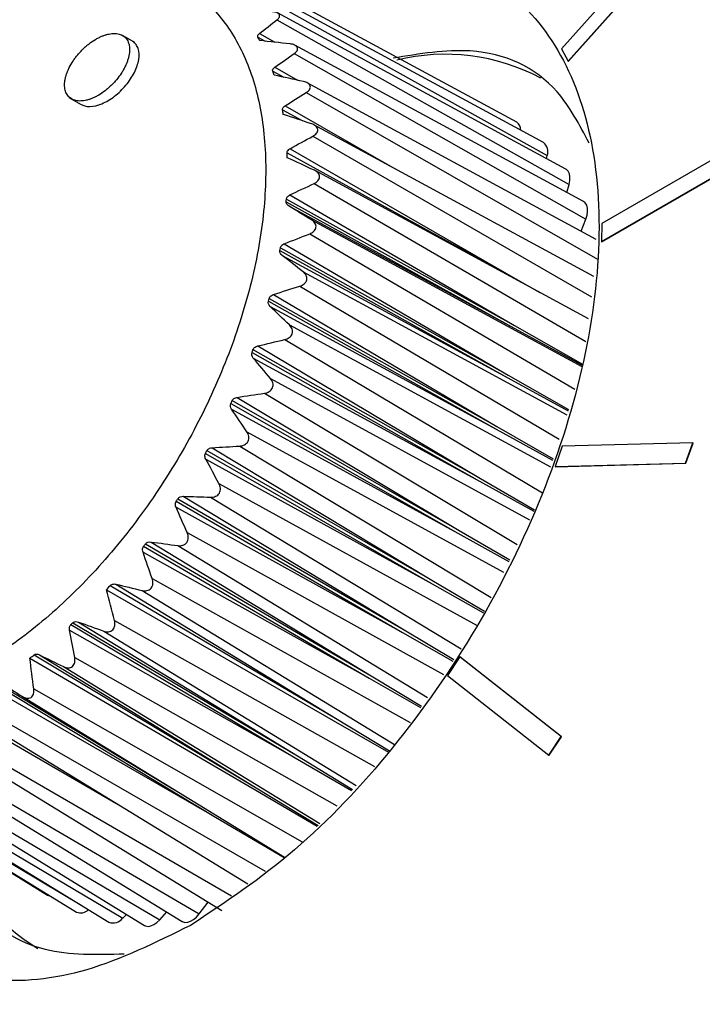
# Model space of a CAD drawing. Header units: millimetres. Extents: x 15358 to 16483, y 10132 to 11382.
# Tile 55 of 166: x 16220 to 16235, y 10405 to 10427. Entities that reach past the tile are written whole.
import ezdxf

# ---------------------------------------------------------------- set-up
doc = ezdxf.new("R2010")
doc.units = ezdxf.units.MM

msp = doc.modelspace()

# ---------------------------------------------------------------- linework, layer by layer
at = {"color": 7, "linetype": 'Continuous', "lineweight": 25}
for p, q in [((16234.105, 10428.137), (16232.226, 10426.034)), ((16231.224, 10424.388), (16224.78, 10427.881)), ((16232.373, 10425.758), (16234.253, 10427.861)), ((16232.38, 10425.753), (16234.26, 10427.857)), ((16225.366, 10427.303), (16231.906, 10423.644)), ((16231.823, 10423.933), (16225.379, 10427.428)), ((16225.861, 10426.679), (16232.395, 10422.996)), ((16232.325, 10423.338), (16225.875, 10426.835)), ((16222.679, 10426.172), (16222.409, 10426.328)), ((16225.435, 10426.292), (16225.601, 10426.202)), ((16225.467, 10426.372), (16225.81, 10426.179)), ((16232.72, 10422.611), (16226.264, 10426.111)), ((16232.226, 10426.034), (16232.373, 10425.758)), ((16226.247, 10425.924), (16232.772, 10422.217)), ((16232.373, 10425.758), (16232.38, 10425.753)), ((16225.811, 10425.618), (16226.318, 10425.33)), ((16225.767, 10425.531), (16226.017, 10425.394)), ((16233.001, 10421.766), (16226.535, 10425.272)), ((16221.209, 10424.942), (16221.48, 10424.786)), ((16226.517, 10425.051), (16233.031, 10421.321)), ((16225.986, 10424.663), (16226.424, 10424.423)), ((16226.042, 10424.754), (16228.451, 10423.374)), ((16232.949, 10420.935), (16226.687, 10424.33)), ((16226.667, 10424.076), (16232.894, 10420.481)), ((16226.155, 10423.795), (16231.189, 10420.889)), ((16226.088, 10423.702), (16231.189, 10420.889)), ((16231.892, 10423.573), (16231.906, 10423.644)), ((16235.841, 10423.686), (16233.13, 10422.121)), ((16232.833, 10419.987), (16226.715, 10423.304)), ((16233.124, 10421.717), (16235.835, 10423.282)), ((16233.131, 10421.712), (16235.842, 10423.277)), ((16226.692, 10423.016), (16232.771, 10419.478)), ((16232.342, 10422.816), (16232.395, 10422.996)), ((16226.15, 10422.759), (16231.172, 10419.836)), ((16226.068, 10422.608), (16231.168, 10419.777)), ((16226.072, 10422.666), (16231.172, 10419.836)), ((16226.131, 10422.508), (16231.168, 10419.777)), ((16226.633, 10422.203), (16232.682, 10418.923)), ((16232.668, 10421.947), (16232.772, 10422.217)), ((16233.13, 10422.121), (16233.124, 10421.717)), ((16226.594, 10421.89), (16232.523, 10418.412)), ((16225.938, 10421.574), (16231.035, 10418.726)), ((16226.025, 10421.665), (16231.035, 10418.726)), ((16233.124, 10421.717), (16233.131, 10421.712)), ((16225.927, 10421.513), (16231.024, 10418.665)), ((16225.979, 10421.403), (16231.024, 10418.665)), ((16226.446, 10421.042), (16232.344, 10417.839)), ((16226.373, 10420.718), (16232.173, 10417.29)), ((16231.189, 10420.889), (16231.744, 10420.577)), ((16225.784, 10420.532), (16230.78, 10417.578)), ((16225.67, 10420.382), (16230.763, 10417.515)), ((16225.687, 10420.444), (16230.78, 10417.578)), ((16225.711, 10420.264), (16230.763, 10417.515)), ((16226.138, 10419.85), (16231.98, 10416.672)), ((16231.172, 10419.836), (16232.698, 10418.972)), ((16231.168, 10419.777), (16232.691, 10418.95)), ((16225.43, 10419.38), (16230.412, 10416.413)), ((16226.034, 10419.521), (16231.798, 10416.089)), ((16225.303, 10419.235), (16230.389, 10416.35)), ((16225.325, 10419.298), (16230.412, 10416.413)), ((16225.332, 10419.11), (16230.389, 10416.35)), ((16231.035, 10418.726), (16232.381, 10417.957)), ((16225.717, 10418.648), (16231.51, 10415.487)), ((16231.024, 10418.665), (16232.372, 10417.929)), ((16225.583, 10418.321), (16231.236, 10414.933)), ((16224.831, 10418.093), (16229.909, 10415.189)), ((16224.859, 10418.155), (16229.938, 10415.252)), ((16224.97, 10418.229), (16229.938, 10415.252)), ((16224.848, 10417.963), (16229.909, 10415.189)), ((16225.189, 10417.459), (16230.93, 10414.313)), ((16230.763, 10417.515), (16232.027, 10416.822)), ((16230.78, 10417.578), (16232.037, 10416.854)), ((16235.161, 10417.211), (16232.242, 10417.134)), ((16235.002, 10416.758), (16235.161, 10417.211)), ((16235.009, 10416.754), (16235.168, 10417.207)), ((16235.161, 10417.211), (16235.168, 10417.207)), ((16224.262, 10416.976), (16229.331, 10414.054)), ((16224.295, 10417.036), (16229.365, 10414.115)), ((16224.412, 10417.101), (16229.365, 10414.115)), ((16225.028, 10417.139), (16230.651, 10413.748)), ((16232.242, 10417.134), (16232.083, 10416.681)), ((16224.269, 10416.843), (16229.331, 10414.054)), ((16232.083, 10416.681), (16235.002, 10416.758)), ((16232.09, 10416.677), (16235.009, 10416.754)), ((16235.002, 10416.758), (16235.009, 10416.754)), ((16232.083, 10416.681), (16232.09, 10416.677)), ((16224.564, 10416.303), (16230.341, 10413.121)), ((16230.389, 10416.35), (16231.605, 10415.678)), ((16230.412, 10416.413), (16231.621, 10415.71)), ((16223.608, 10415.904), (16228.666, 10412.965)), ((16223.645, 10415.961), (16228.704, 10413.022)), ((16223.766, 10416.015), (16228.704, 10413.022)), ((16224.378, 10415.995), (16229.984, 10412.598)), ((16223.604, 10415.77), (16228.666, 10412.965)), ((16223.853, 10415.201), (16229.585, 10412.025)), ((16229.909, 10415.189), (16231.049, 10414.555)), ((16229.938, 10415.252), (16231.067, 10414.589)), ((16223.044, 10414.991), (16227.967, 10411.994)), ((16222.865, 10414.763), (16227.925, 10411.94)), ((16222.879, 10414.896), (16227.925, 10411.94)), ((16222.92, 10414.949), (16227.967, 10411.994)), ((16223.646, 10414.911), (16229.228, 10411.513)), ((16223.069, 10414.172), (16228.839, 10410.953)), ((16229.365, 10414.115), (16230.5, 10413.443)), ((16222.133, 10414.018), (16227.167, 10411.048)), ((16222.257, 10414.047), (16227.167, 10411.048)), ((16222.843, 10413.906), (16228.492, 10410.455)), ((16229.331, 10414.054), (16230.483, 10413.408)), ((16221.422, 10413.199), (16226.318, 10410.201)), ((16222.225, 10413.236), (16228.044, 10409.966)), ((16221.221, 10413.017), (16226.271, 10410.158)), ((16221.252, 10413.142), (16226.271, 10410.158)), ((16221.298, 10413.185), (16226.318, 10410.201)), ((16221.986, 10412.997), (16227.634, 10409.539)), ((16228.704, 10413.022), (16229.817, 10412.358)), ((16228.666, 10412.965), (16229.795, 10412.326)), ((16220.43, 10412.464), (16225.435, 10409.469)), ((16220.551, 10412.464), (16225.435, 10409.469)), ((16221.337, 10412.407), (16227.202, 10409.087)), ((16229.949, 10412.418), (16229.675, 10412)), ((16232.218, 10410.638), (16229.949, 10412.418)), ((16229.949, 10412.418), (16229.956, 10412.413)), ((16232.225, 10410.633), (16229.956, 10412.413)), ((16221.088, 10412.202), (16226.819, 10408.687)), ((16227.925, 10411.94), (16229.071, 10411.286)), ((16227.967, 10411.994), (16229.092, 10411.317)), ((16229.675, 10412), (16231.944, 10410.22)), ((16219.453, 10411.731), (16224.486, 10408.835)), ((16219.496, 10411.841), (16224.486, 10408.835)), ((16219.545, 10411.869), (16223.571, 10409.445)), ((16220.421, 10411.703), (16226.425, 10408.276)), ((16220.167, 10411.533), (16226.03, 10407.936)), ((16218.562, 10411.29), (16222.306, 10409.118)), ((16219.492, 10411.134), (16225.597, 10407.622)), ((16227.167, 10411.048), (16228.378, 10410.315)), ((16214.509, 10410.906), (16220.732, 10407.088)), ((16219.271, 10410.98), (16225.207, 10407.338)), ((16215.239, 10410.591), (16221.494, 10406.853)), ((16218.375, 10410.576), (16224.629, 10406.74)), ((16218.568, 10410.711), (16224.842, 10407.073)), ((16231.944, 10410.22), (16232.218, 10410.638)), ((16231.951, 10410.216), (16232.225, 10410.633)), ((16232.218, 10410.638), (16232.225, 10410.633)), ((16215.153, 10410.526), (16221.376, 10406.708)), ((16215.986, 10410.382), (16222.41, 10406.568)), ((16216.799, 10410.332), (16223.241, 10406.536)), ((16217.665, 10410.442), (16224.124, 10406.666)), ((16215.875, 10410.3), (16222.102, 10406.48)), ((16216.662, 10410.233), (16222.895, 10406.409)), ((16217.501, 10410.325), (16223.742, 10406.496)), ((16226.271, 10410.158), (16227.528, 10409.428)), ((16226.318, 10410.201), (16227.551, 10409.451)), ((16231.944, 10410.22), (16231.951, 10410.216)), ((16225.435, 10409.469), (16226.78, 10408.647)), ((16224.486, 10408.835), (16226.02, 10407.929)), ((16224.124, 10406.666), (16224.321, 10406.928)), ((16222.41, 10406.568), (16222.499, 10406.652)), ((16223.241, 10406.536), (16223.395, 10406.709))]:
    msp.add_line(p, q, dxfattribs=at)
at = {"color": 7, "linetype": 'Continuous', "lineweight": 25, "flags": 128}
for points in [[(16232.395, 10422.996), (16232.413, 10423.082), (16232.416, 10423.162), (16232.404, 10423.232), (16232.378, 10423.289), (16232.338, 10423.329), (16232.325, 10423.338)], [(16232.772, 10422.217), (16232.799, 10422.305), (16232.811, 10422.389), (16232.808, 10422.465), (16232.79, 10422.53), (16232.758, 10422.581), (16232.72, 10422.611)], [(16222.045, 10413.922), (16227.122, 10410.999), (16228.354, 10410.29)], [(16220.335, 10412.393), (16225.387, 10409.433), (16226.761, 10408.627)], [(16220.732, 10407.088), (16220.77, 10407.072), (16220.789, 10407.068)], [(16223.742, 10406.496), (16223.749, 10406.493), (16223.802, 10406.476), (16223.864, 10406.478), (16223.93, 10406.5), (16223.997, 10406.54), (16224.063, 10406.596), (16224.124, 10406.666)], [(16222.895, 10406.409), (16222.922, 10406.396), (16222.979, 10406.387), (16223.042, 10406.397), (16223.11, 10406.427), (16223.177, 10406.474), (16223.241, 10406.536)]]:
    msp.add_lwpolyline(points, dxfattribs=at)
at = {"color": 7, "linetype": 'Continuous', "lineweight": 25}
for centre, radius, start, end in [((16229.629, 10421.382), 4.527, 61.8882, 103.9182), ((16231.113, 10424.218), 0.202, 357.2725, 56.854), ((16231.67, 10423.733), 0.252, 339.2051, 52.5244), ((16222.829, 10409.671), 4.435, 196.5066, 238.5171), ((16221.471, 10406.93), 0.242, 246.8809, 316.0327), ((16222.194, 10406.739), 0.275, 250.3736, 321.5781)]:
    msp.add_arc(centre, radius, start, end, dxfattribs=at)
for points, knots in [([(16201.428, 10354.418), (16201.355, 10354.426), (16201.109, 10354.453), (16200.747, 10354.82), (16200.387, 10356.093), (16200.153, 10358.224), (16200.118, 10360.674), (16200.076, 10365.662), (16199.984, 10376.319), (16199.911, 10392.548), (16199.928, 10411.853), (16200.073, 10426.205), (16200.14, 10434.593), (16200.184, 10436.952), (16200.477, 10438.284), (16201.015, 10439.655), (16201.822, 10441.074), (16202.68, 10442.32), (16203.904, 10443.466), (16205.608, 10445.221), (16209.123, 10448.639), (16214.546, 10453.668), (16222.311, 10460.26), (16231.275, 10467.168), (16241.569, 10474.246), (16252.361, 10480.841), (16263.611, 10486.927), (16275.277, 10492.489), (16286.319, 10497.1), (16296.628, 10500.904), (16304.693, 10503.579), (16310.197, 10505.22), (16312.915, 10506.025), (16314.348, 10506.378), (16315.176, 10506.32), (16315.558, 10506.293)], [0, 0, 0, 0, 0.001336, 0.004547, 0.00816, 0.019464, 0.030874, 0.042302, 0.08787, 0.177711, 0.265545, 0.352881, 0.374654, 0.380077, 0.385438, 0.390785, 0.396092, 0.40406, 0.412128, 0.420166, 0.439139, 0.4823, 0.525488, 0.583171, 0.640912, 0.698737, 0.756593, 0.81427, 0.871773, 0.914842, 0.9579, 0.982016, 0.988312, 0.99461, 1, 1, 1, 1]), ([(16225.418, 10427.469), (16225.801, 10427.649), (16226.965, 10428.197), (16228.76, 10428.288), (16230.619, 10427.753), (16232.029, 10426.424), (16232.898, 10424.443), (16233.167, 10421.93), (16232.816, 10419.061), (16231.871, 10416.03), (16230.394, 10413.041), (16228.488, 10410.314), (16226.281, 10407.97), (16224.712, 10406.929), (16223.928, 10406.409)], [0, 0, 0, 0, 0.042854, 0.129862, 0.216873, 0.303888, 0.390905, 0.477924, 0.564943, 0.65196, 0.738975, 0.825986, 0.912994, 1, 1, 1, 1]), ([(16218.722, 10426.727), (16218.3, 10426.447), (16217.887, 10426.124), (16217.08, 10425.398), (16216.682, 10424.99), (16215.936, 10424.123), (16215.584, 10423.661), (16215.087, 10422.925), (16214.927, 10422.671), (16214.623, 10422.161), (16214.479, 10421.902), (16214.071, 10421.118), (16213.83, 10420.582), (16213.415, 10419.492), (16213.246, 10418.953), (16213.051, 10418.153), (16212.995, 10417.887), (16212.903, 10417.36), (16212.868, 10417.097), (16212.792, 10416.332), (16212.782, 10415.844), (16212.829, 10415.147), (16212.855, 10414.92), (16212.928, 10414.482), (16212.975, 10414.272), (16213.143, 10413.672), (16213.293, 10413.309), (16213.579, 10412.821), (16213.683, 10412.669), (16213.908, 10412.39), (16214.149, 10412.135), (16214.423, 10411.928), (16214.712, 10411.744), (16214.866, 10411.664), (16215.345, 10411.465), (16215.687, 10411.386), (16216.415, 10411.331), (16216.805, 10411.357), (16217.601, 10411.515), (16218.008, 10411.645), (16218.633, 10411.918), (16218.845, 10412.023), (16219.266, 10412.254), (16219.475, 10412.381), (16220.099, 10412.796), (16220.512, 10413.117), (16221.327, 10413.85), (16221.716, 10414.25), (16222.275, 10414.899), (16222.457, 10415.123), (16222.813, 10415.589), (16222.986, 10415.83), (16223.482, 10416.565), (16223.784, 10417.072), (16224.194, 10417.859), (16224.324, 10418.126), (16224.566, 10418.666), (16224.678, 10418.935), (16224.987, 10419.744), (16225.156, 10420.282), (16225.354, 10421.09), (16225.41, 10421.359), (16225.502, 10421.884), (16225.573, 10422.401), (16225.603, 10422.9), (16225.613, 10423.39), (16225.608, 10423.632), (16225.561, 10424.333), (16225.489, 10424.766), (16225.322, 10425.367), (16225.256, 10425.559), (16225.104, 10425.927), (16225.018, 10426.1), (16224.735, 10426.585), (16224.512, 10426.863), (16224.124, 10427.212), (16223.985, 10427.318), (16223.695, 10427.502), (16223.543, 10427.581), (16223.069, 10427.779), (16222.727, 10427.86), (16221.99, 10427.916), (16221.607, 10427.89), (16221.013, 10427.773), (16220.811, 10427.721), (16220.401, 10427.591), (16220.191, 10427.512), (16219.564, 10427.238), (16219.144, 10427.008), (16218.722, 10426.727)], [0, 0, 0, 0, 0.03125, 0.03125, 0.0625, 0.0625, 0.09375, 0.09375, 0.109375, 0.109375, 0.125, 0.125, 0.15625, 0.15625, 0.1875, 0.1875, 0.203125, 0.203125, 0.21875, 0.21875, 0.25, 0.25, 0.265625, 0.265625, 0.28125, 0.28125, 0.3125, 0.3125, 0.328125, 0.328125, 0.34375, 0.359375, 0.359375, 0.375, 0.375, 0.40625, 0.40625, 0.4375, 0.4375, 0.46875, 0.46875, 0.484375, 0.484375, 0.5, 0.5, 0.53125, 0.53125, 0.5625, 0.5625, 0.578125, 0.578125, 0.59375, 0.59375, 0.625, 0.625, 0.640625, 0.640625, 0.65625, 0.65625, 0.6875, 0.6875, 0.703125, 0.703125, 0.71875, 0.734375, 0.734375, 0.75, 0.75, 0.78125, 0.78125, 0.796875, 0.796875, 0.8125, 0.8125, 0.84375, 0.84375, 0.859375, 0.859375, 0.875, 0.875, 0.90625, 0.90625, 0.9375, 0.9375, 0.953125, 0.953125, 0.96875, 0.96875, 1, 1, 1, 1]), ([(16225.861, 10426.679), (16225.886, 10426.697), (16225.905, 10426.718), (16225.925, 10426.762), (16225.924, 10426.785), (16225.898, 10426.823), (16225.873, 10426.839), (16225.81, 10426.858), (16225.774, 10426.862), (16225.737, 10426.863)], [0, 0, 0, 0, 0.25, 0.25, 0.5, 0.5, 0.75, 0.75, 1, 1, 1, 1]), ([(16221.941, 10426.312), (16221.918, 10426.302), (16221.87, 10426.28), (16221.775, 10426.228), (16221.681, 10426.164), (16221.591, 10426.09), (16221.525, 10426.03), (16221.463, 10425.966), (16221.404, 10425.899), (16221.349, 10425.83), (16221.282, 10425.734), (16221.226, 10425.636), (16221.181, 10425.538), (16221.153, 10425.465), (16221.133, 10425.393), (16221.114, 10425.301), (16221.108, 10425.213), (16221.117, 10425.134), (16221.131, 10425.079), (16221.152, 10425.029), (16221.179, 10424.985), (16221.213, 10424.947), (16221.244, 10424.923), (16221.277, 10424.903), (16221.312, 10424.886), (16221.362, 10424.872), (16221.417, 10424.863), (16221.475, 10424.862), (16221.536, 10424.868), (16221.601, 10424.88), (16221.667, 10424.899), (16221.735, 10424.925), (16221.805, 10424.957), (16221.9, 10425.009), (16221.995, 10425.073), (16222.085, 10425.147), (16222.15, 10425.207), (16222.213, 10425.271), (16222.291, 10425.36), (16222.362, 10425.455), (16222.422, 10425.552), (16222.461, 10425.625), (16222.495, 10425.699), (16222.522, 10425.772), (16222.543, 10425.844), (16222.563, 10425.936), (16222.568, 10426.024), (16222.559, 10426.103), (16222.545, 10426.158), (16222.525, 10426.208), (16222.497, 10426.252), (16222.464, 10426.29), (16222.433, 10426.314), (16222.398, 10426.335), (16222.358, 10426.354), (16222.29, 10426.372), (16222.216, 10426.376), (16222.14, 10426.369), (16222.076, 10426.357), (16222.009, 10426.338), (16221.964, 10426.321), (16221.941, 10426.312)], [0, 0, 0, 0, 0.0156, 0.031256, 0.062436, 0.078077, 0.093734, 0.109334, 0.12494, 0.140596, 0.156231, 0.187408, 0.203061, 0.218658, 0.234256, 0.24991, 0.28108, 0.296718, 0.312373, 0.327968, 0.343576, 0.359236, 0.374868, 0.379583, 0.394597, 0.409666, 0.424719, 0.439715, 0.454766, 0.469837, 0.484857, 0.499874, 0.515536, 0.531179, 0.562374, 0.578032, 0.593629, 0.609242, 0.624901, 0.656076, 0.671718, 0.68737, 0.70296, 0.718567, 0.734223, 0.749852, 0.78103, 0.796683, 0.812272, 0.827885, 0.843545, 0.859172, 0.874759, 0.879594, 0.896807, 0.913971, 0.939694, 0.954751, 0.969761, 0.984882, 1, 1, 1, 1]), ([(16221.481, 10424.788), (16221.507, 10424.775), (16221.564, 10424.746), (16221.715, 10424.732), (16221.944, 10424.785), (16222.234, 10424.957), (16222.494, 10425.209), (16222.688, 10425.503), (16222.787, 10425.797), (16222.778, 10426.008), (16222.711, 10426.131), (16222.663, 10426.186), (16222.625, 10426.202), (16222.62, 10426.204)], [0, 0, 0, 0, 0.053144, 0.115902, 0.240779, 0.36571, 0.490644, 0.615538, 0.740371, 0.865132, 0.927903, 0.990551, 1, 1, 1, 1]), ([(16226.247, 10425.924), (16226.274, 10425.942), (16226.297, 10425.964), (16226.323, 10426.011), (16226.326, 10426.037), (16226.307, 10426.083), (16226.284, 10426.102), (16226.225, 10426.13), (16226.19, 10426.138), (16226.153, 10426.142)], [0, 0, 0, 0, 0.25, 0.25, 0.5, 0.5, 0.75, 0.75, 1, 1, 1, 1]), ([(16232.844, 10423.922), (16232.628, 10424.332), (16232.042, 10425.442), (16230.473, 10426.155), (16229.048, 10425.918), (16228.457, 10425.82)], [0, 0, 0, 0, 0.2556861, 0.6912623, 1, 1, 1, 1]), ([(16226.517, 10425.051), (16226.547, 10425.069), (16226.572, 10425.091), (16226.605, 10425.14), (16226.612, 10425.168), (16226.599, 10425.221), (16226.579, 10425.244), (16226.525, 10425.28), (16226.491, 10425.292), (16226.456, 10425.3)], [0, 0, 0, 0, 0.25, 0.25, 0.5, 0.5, 0.75, 0.75, 1, 1, 1, 1]), ([(16225.986, 10424.663), (16225.984, 10424.67), (16225.985, 10424.678), (16225.986, 10424.686), (16225.988, 10424.696), (16225.993, 10424.705), (16225.999, 10424.714), (16226.007, 10424.726), (16226.018, 10424.736), (16226.03, 10424.746), (16226.034, 10424.748), (16226.038, 10424.751), (16226.042, 10424.754)], [0.0000081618, 0.0000081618, 0.0000081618, 0.0000081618, 0.0000395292, 0.0000395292, 0.0000395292, 0.0000788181, 0.0000788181, 0.0000788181, 0.0001316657, 0.0001316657, 0.0001316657, 0.0001470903, 0.0001470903, 0.0001470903, 0.0001470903]), ([(16226.667, 10424.076), (16226.698, 10424.093), (16226.726, 10424.114), (16226.765, 10424.165), (16226.776, 10424.194), (16226.77, 10424.253), (16226.753, 10424.28), (16226.704, 10424.324), (16226.672, 10424.34), (16226.638, 10424.351)], [0, 0, 0, 0, 0.25, 0.25, 0.5, 0.5, 0.75, 0.75, 1, 1, 1, 1]), ([(16226.088, 10423.702), (16226.088, 10423.711), (16226.089, 10423.72), (16226.092, 10423.729), (16226.096, 10423.739), (16226.101, 10423.749), (16226.109, 10423.758), (16226.119, 10423.77), (16226.131, 10423.78), (16226.145, 10423.789), (16226.149, 10423.791), (16226.152, 10423.793), (16226.155, 10423.795)], [0.0000061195, 0.0000061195, 0.0000061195, 0.0000061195, 0.0000397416, 0.0000397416, 0.0000397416, 0.0000792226, 0.0000792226, 0.0000792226, 0.0001329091, 0.0001329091, 0.0001329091, 0.0001450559, 0.0001450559, 0.0001450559, 0.0001450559]), ([(16226.692, 10423.016), (16226.725, 10423.031), (16226.756, 10423.051), (16226.801, 10423.102), (16226.815, 10423.133), (16226.816, 10423.196), (16226.803, 10423.227), (16226.76, 10423.277), (16226.73, 10423.297), (16226.698, 10423.313)], [0, 0, 0, 0, 0.25, 0.25, 0.5, 0.5, 0.75, 0.75, 1, 1, 1, 1]), ([(16226.072, 10422.666), (16226.073, 10422.676), (16226.075, 10422.686), (16226.08, 10422.695), (16226.085, 10422.706), (16226.092, 10422.716), (16226.1, 10422.725), (16226.112, 10422.737), (16226.126, 10422.747), (16226.141, 10422.755), (16226.144, 10422.757), (16226.147, 10422.758), (16226.15, 10422.759)], [0.0000046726, 0.0000046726, 0.0000046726, 0.0000046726, 0.0000398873, 0.0000398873, 0.0000398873, 0.000079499, 0.000079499, 0.000079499, 0.0001337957, 0.0001337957, 0.0001337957, 0.0001436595, 0.0001436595, 0.0001436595, 0.0001436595]), ([(16226.131, 10422.508), (16226.118, 10422.517), (16226.106, 10422.526), (16226.096, 10422.537), (16226.086, 10422.547), (16226.079, 10422.558), (16226.074, 10422.57), (16226.069, 10422.582), (16226.067, 10422.595), (16226.068, 10422.607), (16226.068, 10422.608), (16226.068, 10422.608), (16226.068, 10422.608)], [0.0000085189, 0.0000085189, 0.0000085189, 0.0000085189, 0.0000581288, 0.0000581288, 0.0000581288, 0.0001022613, 0.0001022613, 0.0001022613, 0.000146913, 0.000146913, 0.000146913, 0.00014768, 0.00014768, 0.00014768, 0.00014768]), ([(16226.594, 10421.89), (16226.628, 10421.903), (16226.661, 10421.922), (16226.712, 10421.972), (16226.73, 10422.004), (16226.738, 10422.07), (16226.728, 10422.103), (16226.691, 10422.16), (16226.664, 10422.184), (16226.633, 10422.203)], [0, 0, 0, 0, 0.25, 0.25, 0.5, 0.5, 0.75, 0.75, 1, 1, 1, 1]), ([(16225.938, 10421.574), (16225.939, 10421.584), (16225.943, 10421.595), (16225.949, 10421.605), (16225.955, 10421.615), (16225.963, 10421.625), (16225.973, 10421.634), (16225.986, 10421.645), (16226.002, 10421.655), (16226.018, 10421.662), (16226.02, 10421.663), (16226.023, 10421.664), (16226.025, 10421.665)], [0.0000035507, 0.0000035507, 0.0000035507, 0.0000035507, 0.0000399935, 0.0000399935, 0.0000399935, 0.0000796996, 0.0000796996, 0.0000796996, 0.0001344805, 0.0001344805, 0.0001344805, 0.0001425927, 0.0001425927, 0.0001425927, 0.0001425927]), ([(16226.373, 10420.718), (16226.409, 10420.729), (16226.444, 10420.746), (16226.499, 10420.794), (16226.521, 10420.826), (16226.536, 10420.894), (16226.53, 10420.93), (16226.499, 10420.992), (16226.474, 10421.019), (16226.446, 10421.042)], [0, 0, 0, 0, 0.25, 0.25, 0.5, 0.5, 0.75, 0.75, 1, 1, 1, 1]), ([(16225.687, 10420.444), (16225.69, 10420.455), (16225.696, 10420.466), (16225.702, 10420.476), (16225.71, 10420.487), (16225.719, 10420.496), (16225.729, 10420.504), (16225.744, 10420.515), (16225.76, 10420.523), (16225.778, 10420.53), (16225.78, 10420.53), (16225.782, 10420.531), (16225.784, 10420.532)], [0.0000026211, 0.0000026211, 0.0000026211, 0.0000026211, 0.0000400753, 0.0000400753, 0.0000400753, 0.0000798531, 0.0000798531, 0.0000798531, 0.0001350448, 0.0001350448, 0.0001350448, 0.0001417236, 0.0001417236, 0.0001417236, 0.0001417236]), ([(16226.034, 10419.521), (16226.071, 10419.53), (16226.107, 10419.544), (16226.168, 10419.589), (16226.191, 10419.62), (16226.213, 10419.689), (16226.211, 10419.727), (16226.186, 10419.794), (16226.165, 10419.824), (16226.138, 10419.85)], [0, 0, 0, 0, 0.25, 0.25, 0.5, 0.5, 0.75, 0.75, 1, 1, 1, 1]), ([(16225.325, 10419.298), (16225.33, 10419.309), (16225.336, 10419.32), (16225.344, 10419.33), (16225.353, 10419.34), (16225.363, 10419.349), (16225.374, 10419.356), (16225.39, 10419.366), (16225.407, 10419.373), (16225.425, 10419.378), (16225.427, 10419.379), (16225.429, 10419.379), (16225.43, 10419.38)], [0.000001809, 0.000001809, 0.000001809, 0.000001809, 0.0000401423, 0.0000401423, 0.0000401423, 0.0000799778, 0.0000799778, 0.0000799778, 0.0001355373, 0.0001355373, 0.0001355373, 0.000140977, 0.000140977, 0.000140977, 0.000140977]), ([(16225.583, 10418.321), (16225.62, 10418.326), (16225.657, 10418.338), (16225.722, 10418.379), (16225.748, 10418.408), (16225.777, 10418.477), (16225.778, 10418.516), (16225.76, 10418.588), (16225.741, 10418.62), (16225.717, 10418.648)], [0, 0, 0, 0, 0.25, 0.25, 0.5, 0.5, 0.75, 0.75, 1, 1, 1, 1]), ([(16224.859, 10418.155), (16224.864, 10418.166), (16224.872, 10418.177), (16224.881, 10418.187), (16224.89, 10418.196), (16224.901, 10418.204), (16224.913, 10418.211), (16224.929, 10418.219), (16224.948, 10418.225), (16224.966, 10418.228), (16224.967, 10418.229), (16224.969, 10418.229), (16224.97, 10418.229)], [0.0000010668, 0.0000010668, 0.0000010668, 0.0000010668, 0.000040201, 0.000040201, 0.000040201, 0.0000800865, 0.0000800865, 0.0000800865, 0.0001359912, 0.0001359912, 0.0001359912, 0.0001403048, 0.0001403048, 0.0001403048, 0.0001403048]), ([(16225.028, 10417.139), (16225.065, 10417.141), (16225.103, 10417.15), (16225.17, 10417.185), (16225.199, 10417.212), (16225.233, 10417.28), (16225.238, 10417.319), (16225.226, 10417.394), (16225.211, 10417.428), (16225.189, 10417.459)], [0, 0, 0, 0, 0.25, 0.25, 0.5, 0.5, 0.75, 0.75, 1, 1, 1, 1]), ([(16224.269, 10416.843), (16224.261, 10416.857), (16224.255, 10416.872), (16224.252, 10416.888), (16224.248, 10416.903), (16224.247, 10416.918), (16224.249, 10416.932), (16224.25, 10416.947), (16224.254, 10416.962), (16224.261, 10416.975), (16224.262, 10416.975), (16224.262, 10416.976), (16224.262, 10416.976)], [0.0000095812, 0.0000095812, 0.0000095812, 0.0000095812, 0.0000588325, 0.0000588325, 0.0000588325, 0.0001028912, 0.0001028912, 0.0001028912, 0.0001474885, 0.0001474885, 0.0001474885, 0.0001490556, 0.0001490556, 0.0001490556, 0.0001490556]), ([(16224.295, 10417.036), (16224.302, 10417.047), (16224.311, 10417.058), (16224.321, 10417.067), (16224.331, 10417.075), (16224.342, 10417.082), (16224.355, 10417.088), (16224.372, 10417.095), (16224.391, 10417.099), (16224.409, 10417.101), (16224.41, 10417.101), (16224.411, 10417.101), (16224.412, 10417.101)], [0.0000003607, 0.0000003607, 0.0000003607, 0.0000003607, 0.0000402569, 0.0000402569, 0.0000402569, 0.0000801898, 0.0000801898, 0.0000801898, 0.0001364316, 0.0001364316, 0.0001364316, 0.0001396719, 0.0001396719, 0.0001396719, 0.0001396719]), ([(16224.378, 10415.995), (16224.415, 10415.994), (16224.453, 10415.999), (16224.522, 10416.028), (16224.553, 10416.053), (16224.593, 10416.119), (16224.601, 10416.158), (16224.595, 10416.234), (16224.583, 10416.27), (16224.564, 10416.303)], [0, 0, 0, 0, 0.25, 0.25, 0.5, 0.5, 0.75, 0.75, 1, 1, 1, 1]), ([(16223.604, 10415.77), (16223.597, 10415.785), (16223.592, 10415.802), (16223.59, 10415.819), (16223.588, 10415.833), (16223.588, 10415.848), (16223.591, 10415.862), (16223.593, 10415.875), (16223.598, 10415.887), (16223.604, 10415.897), (16223.605, 10415.9), (16223.607, 10415.902), (16223.608, 10415.904)], [0.0000072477, 0.0000072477, 0.0000072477, 0.0000072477, 0.0000581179, 0.0000581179, 0.0000581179, 0.0001018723, 0.0001018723, 0.0001018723, 0.0001391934, 0.0001391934, 0.0001391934, 0.0001465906, 0.0001465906, 0.0001465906, 0.0001465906]), ([(16223.645, 10415.961), (16223.658, 10415.98), (16223.677, 10415.995), (16223.72, 10416.012), (16223.743, 10416.016), (16223.766, 10416.015)], [0, 0, 0, 0, 0.5, 0.5, 1, 1, 1, 1]), ([(16223.646, 10414.911), (16223.682, 10414.906), (16223.72, 10414.908), (16223.79, 10414.93), (16223.823, 10414.952), (16223.867, 10415.014), (16223.878, 10415.052), (16223.878, 10415.129), (16223.869, 10415.166), (16223.853, 10415.201)], [0, 0, 0, 0, 0.25, 0.25, 0.5, 0.5, 0.75, 0.75, 1, 1, 1, 1]), ([(16222.865, 10414.763), (16222.86, 10414.779), (16222.856, 10414.796), (16222.855, 10414.814), (16222.855, 10414.828), (16222.856, 10414.843), (16222.86, 10414.857), (16222.863, 10414.869), (16222.868, 10414.88), (16222.875, 10414.89), (16222.877, 10414.892), (16222.878, 10414.894), (16222.879, 10414.896)], [0.000005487, 0.000005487, 0.000005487, 0.000005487, 0.0000575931, 0.0000575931, 0.0000575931, 0.0001011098, 0.0001011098, 0.0001011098, 0.0001382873, 0.0001382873, 0.0001382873, 0.0001449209, 0.0001449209, 0.0001449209, 0.0001449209]), ([(16222.843, 10413.906), (16222.879, 10413.897), (16222.916, 10413.895), (16222.988, 10413.91), (16223.022, 10413.929), (16223.069, 10413.985), (16223.083, 10414.023), (16223.088, 10414.098), (16223.082, 10414.137), (16223.069, 10414.172)], [0, 0, 0, 0, 0.25, 0.25, 0.5, 0.5, 0.75, 0.75, 1, 1, 1, 1]), ([(16222.133, 10414.018), (16222.138, 10414.023), (16222.143, 10414.027), (16222.149, 10414.031), (16222.159, 10414.038), (16222.17, 10414.043), (16222.181, 10414.047), (16222.196, 10414.051), (16222.212, 10414.052), (16222.228, 10414.051), (16222.238, 10414.051), (16222.248, 10414.049), (16222.257, 10414.047)], [0.0000166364, 0.0000166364, 0.0000166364, 0.0000166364, 0.0000381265, 0.0000381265, 0.0000381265, 0.0000760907, 0.0000760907, 0.0000760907, 0.0001252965, 0.0001252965, 0.0001252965, 0.0001563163, 0.0001563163, 0.0001563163, 0.0001563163]), ([(16221.986, 10412.997), (16222.02, 10412.985), (16222.057, 10412.979), (16222.127, 10412.986), (16222.162, 10413.001), (16222.213, 10413.051), (16222.228, 10413.087), (16222.239, 10413.16), (16222.235, 10413.199), (16222.225, 10413.236)], [0, 0, 0, 0, 0.25, 0.25, 0.5, 0.5, 0.75, 0.75, 1, 1, 1, 1]), ([(16221.221, 10413.017), (16221.218, 10413.035), (16221.217, 10413.053), (16221.218, 10413.07), (16221.22, 10413.084), (16221.223, 10413.098), (16221.229, 10413.11), (16221.234, 10413.121), (16221.24, 10413.131), (16221.248, 10413.139), (16221.25, 10413.14), (16221.251, 10413.141), (16221.252, 10413.142)], [0.0000028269, 0.0000028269, 0.0000028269, 0.0000028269, 0.0000568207, 0.0000568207, 0.0000568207, 0.0000999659, 0.0000999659, 0.0000999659, 0.0001368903, 0.0001368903, 0.0001368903, 0.0001424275, 0.0001424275, 0.0001424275, 0.0001424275]), ([(16220.43, 10412.464), (16220.438, 10412.47), (16220.446, 10412.474), (16220.455, 10412.477), (16220.465, 10412.48), (16220.477, 10412.481), (16220.489, 10412.481), (16220.505, 10412.481), (16220.521, 10412.477), (16220.536, 10412.471), (16220.541, 10412.469), (16220.546, 10412.467), (16220.551, 10412.464)], [0.0000077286, 0.0000077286, 0.0000077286, 0.0000077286, 0.0000389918, 0.0000389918, 0.0000389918, 0.0000777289, 0.0000777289, 0.0000777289, 0.0001305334, 0.0001305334, 0.0001305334, 0.0001474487, 0.0001474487, 0.0001474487, 0.0001474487]), ([(16221.088, 10412.202), (16221.121, 10412.186), (16221.156, 10412.175), (16221.226, 10412.174), (16221.26, 10412.185), (16221.313, 10412.228), (16221.331, 10412.261), (16221.346, 10412.332), (16221.344, 10412.371), (16221.337, 10412.407)], [0, 0, 0, 0, 0.25, 0.25, 0.5, 0.5, 0.75, 0.75, 1, 1, 1, 1]), ([(16220.167, 10411.533), (16220.198, 10411.513), (16220.231, 10411.499), (16220.298, 10411.49), (16220.333, 10411.496), (16220.386, 10411.531), (16220.406, 10411.561), (16220.425, 10411.629), (16220.426, 10411.666), (16220.421, 10411.703)], [0, 0, 0, 0, 0.25, 0.25, 0.5, 0.5, 0.75, 0.75, 1, 1, 1, 1]), ([(16223.928, 10406.409), (16223.145, 10406.024), (16221.58, 10405.256), (16219.407, 10405.071), (16217.546, 10405.623), (16216.154, 10406.959), (16215.319, 10408.678), (16215.23, 10410.104), (16215.194, 10410.674)], [0, 0, 0, 0, 0.176485, 0.352973, 0.529467, 0.705969, 0.882476, 1, 1, 1, 1]), ([(16218.204, 10408.827), (16218.413, 10408.222), (16218.896, 10406.819), (16220.423, 10405.717), (16221.832, 10405.757), (16222.443, 10405.774)], [0, 0, 0, 0, 0.300548, 0.696775, 1, 1, 1, 1])]:
    msp.add_open_spline(points, degree=3, knots=knots, dxfattribs=at)
for points in [[(16225.467, 10426.372), (16225.598, 10426.476), (16225.73, 10426.578), (16225.861, 10426.679)], [(16225.435, 10426.292), (16225.421, 10426.318), (16225.438, 10426.349), (16225.467, 10426.372)], [(16225.476, 10426.215), (16225.463, 10426.241), (16225.449, 10426.267), (16225.435, 10426.292)], [(16226.153, 10426.142), (16225.927, 10426.167), (16225.701, 10426.192), (16225.476, 10426.215)], [(16225.811, 10425.618), (16225.956, 10425.721), (16226.102, 10425.823), (16226.247, 10425.924)], [(16225.767, 10425.531), (16225.756, 10425.562), (16225.778, 10425.595), (16225.811, 10425.618)], [(16225.796, 10425.442), (16225.786, 10425.472), (16225.777, 10425.502), (16225.767, 10425.531)], [(16226.456, 10425.3), (16226.235, 10425.348), (16226.015, 10425.395), (16225.796, 10425.442)], [(16226.042, 10424.754), (16226.2, 10424.854), (16226.358, 10424.953), (16226.517, 10425.051)], [(16226.003, 10424.563), (16225.997, 10424.596), (16225.992, 10424.63), (16225.986, 10424.663)], [(16226.638, 10424.351), (16226.426, 10424.422), (16226.214, 10424.493), (16226.003, 10424.563)], [(16226.155, 10423.795), (16226.325, 10423.89), (16226.496, 10423.983), (16226.667, 10424.076)], [(16226.092, 10423.593), (16226.091, 10423.63), (16226.09, 10423.666), (16226.088, 10423.702)], [(16226.698, 10423.313), (16226.495, 10423.406), (16226.293, 10423.5), (16226.092, 10423.593)], [(16226.15, 10422.759), (16226.33, 10422.846), (16226.511, 10422.931), (16226.692, 10423.016)], [(16226.068, 10422.608), (16226.069, 10422.628), (16226.071, 10422.647), (16226.072, 10422.666)], [(16226.633, 10422.203), (16226.465, 10422.305), (16226.298, 10422.407), (16226.131, 10422.508)], [(16226.025, 10421.665), (16226.215, 10421.741), (16226.404, 10421.816), (16226.594, 10421.89)], [(16225.927, 10421.513), (16225.93, 10421.533), (16225.934, 10421.554), (16225.938, 10421.574)], [(16225.979, 10421.403), (16225.945, 10421.43), (16225.919, 10421.471), (16225.927, 10421.513)], [(16226.446, 10421.042), (16226.29, 10421.162), (16226.134, 10421.283), (16225.979, 10421.403)], [(16225.784, 10420.532), (16225.98, 10420.595), (16226.177, 10420.657), (16226.373, 10420.718)], [(16225.711, 10420.264), (16225.68, 10420.295), (16225.659, 10420.34), (16225.67, 10420.382)], [(16225.67, 10420.382), (16225.676, 10420.403), (16225.682, 10420.424), (16225.687, 10420.444)], [(16226.138, 10419.85), (16225.996, 10419.988), (16225.853, 10420.126), (16225.711, 10420.264)], [(16225.43, 10419.38), (16225.631, 10419.428), (16225.833, 10419.475), (16226.034, 10419.521)], [(16225.332, 10419.11), (16225.303, 10419.145), (16225.287, 10419.193), (16225.303, 10419.235)], [(16225.303, 10419.235), (16225.31, 10419.256), (16225.318, 10419.277), (16225.325, 10419.298)], [(16225.717, 10418.648), (16225.588, 10418.802), (16225.46, 10418.956), (16225.332, 10419.11)], [(16224.97, 10418.229), (16225.174, 10418.261), (16225.379, 10418.291), (16225.583, 10418.321)], [(16224.848, 10417.963), (16224.823, 10418.001), (16224.811, 10418.051), (16224.831, 10418.093)], [(16224.831, 10418.093), (16224.84, 10418.114), (16224.849, 10418.134), (16224.859, 10418.155)], [(16225.189, 10417.459), (16225.075, 10417.627), (16224.961, 10417.795), (16224.848, 10417.963)], [(16224.262, 10416.976), (16224.273, 10416.996), (16224.284, 10417.016), (16224.295, 10417.036)], [(16224.412, 10417.101), (16224.617, 10417.114), (16224.822, 10417.127), (16225.028, 10417.139)], [(16224.564, 10416.303), (16224.465, 10416.483), (16224.367, 10416.663), (16224.269, 10416.843)], [(16223.608, 10415.904), (16223.62, 10415.923), (16223.633, 10415.942), (16223.645, 10415.961)], [(16223.766, 10416.015), (16223.97, 10416.009), (16224.174, 10416.002), (16224.378, 10415.995)], [(16223.853, 10415.201), (16223.769, 10415.39), (16223.686, 10415.58), (16223.604, 10415.77)], [(16222.92, 10414.949), (16222.949, 10414.985), (16222.998, 10414.997), (16223.044, 10414.991)], [(16223.044, 10414.991), (16223.244, 10414.965), (16223.445, 10414.938), (16223.646, 10414.911)], [(16223.069, 10414.172), (16223, 10414.369), (16222.932, 10414.566), (16222.865, 10414.763)], [(16222.879, 10414.896), (16222.893, 10414.913), (16222.907, 10414.931), (16222.92, 10414.949)], [(16222.045, 10413.922), (16222.075, 10413.954), (16222.104, 10413.986), (16222.133, 10414.018)], [(16222.225, 10413.236), (16222.164, 10413.464), (16222.104, 10413.693), (16222.045, 10413.922)], [(16222.257, 10414.047), (16222.452, 10414), (16222.648, 10413.953), (16222.843, 10413.906)], [(16221.298, 10413.185), (16221.33, 10413.214), (16221.38, 10413.214), (16221.422, 10413.199)], [(16221.422, 10413.199), (16221.609, 10413.132), (16221.798, 10413.065), (16221.986, 10412.997)], [(16221.337, 10412.407), (16221.297, 10412.61), (16221.259, 10412.814), (16221.221, 10413.017)], [(16221.252, 10413.142), (16221.268, 10413.156), (16221.283, 10413.17), (16221.298, 10413.185)], [(16220.335, 10412.393), (16220.367, 10412.417), (16220.399, 10412.44), (16220.43, 10412.464)], [(16220.421, 10411.703), (16220.391, 10411.933), (16220.362, 10412.163), (16220.335, 10412.393)], [(16220.551, 10412.464), (16220.73, 10412.377), (16220.909, 10412.289), (16221.088, 10412.202)], [(16219.662, 10411.854), (16219.83, 10411.747), (16219.998, 10411.64), (16220.167, 10411.533)]]:
    msp.add_open_spline(points, degree=3, dxfattribs=at)

doc.saveas('drawing.dxf')
